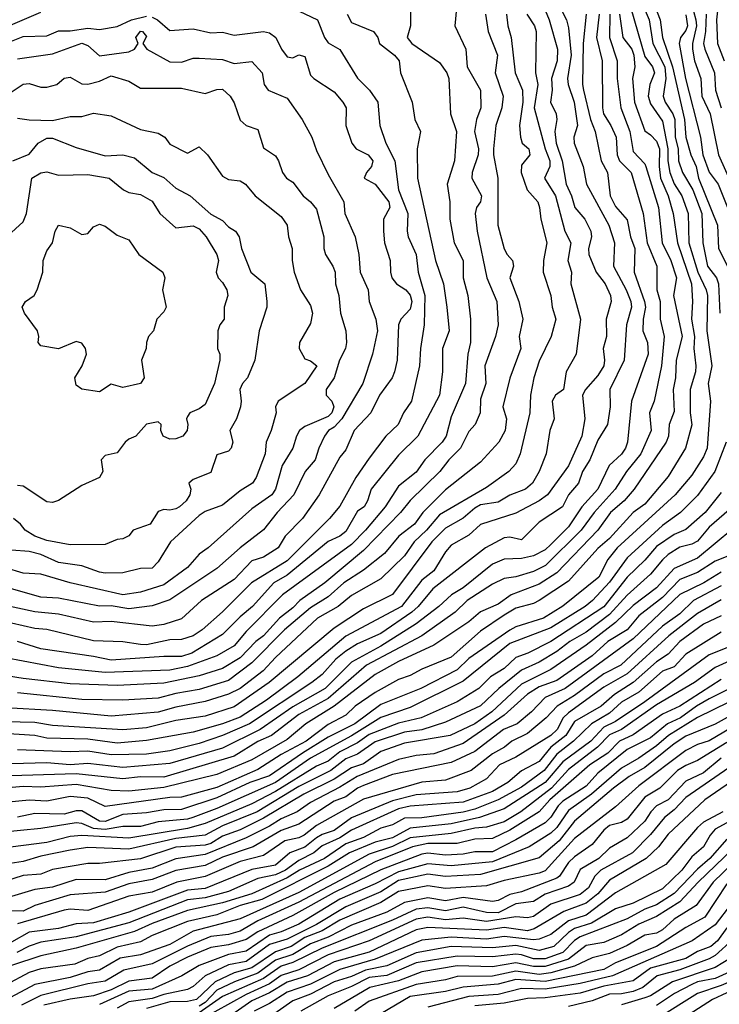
# Model space of a CAD drawing. Header units: metres. Extents: x -51132 to -49532, y -231222 to -229437.
# Tile 40 of 256: x -50860 to -50801, y -230954 to -230870. Entities that reach past the tile are written whole.
import ezdxf

# ---------------------------------------------------------------- set-up
doc = ezdxf.new("R2010")
doc.units = ezdxf.units.M
for name, color, linetype in [('CONTOUR_HALF', 8, 'Continuous'), ('CONTOUR_INDEX', 1, 'Continuous'), ('CONTOUR_INTER', 3, 'Continuous')]:
    doc.layers.add(name, color=color, linetype=linetype)

msp = doc.modelspace()

# ---------------------------------------------------------------- linework, layer by layer
at = {"layer": 'CONTOUR_HALF'}
for points, elevation in [([(-50803.535, -230866.759), (-50802.717, -230869.759), (-50802.678, -230870.259), (-50803.022, -230871.759), (-50803.016, -230872.259), (-50802.847, -230873.259), (-50802.302, -230874.759), (-50802.205, -230876.259), (-50801.499, -230877.759), (-50800.794, -230881.259), (-50799.23, -230884.759)], 50.5), ([(-50815.858, -230868.259), (-50815.245, -230869.759), (-50814.522, -230872.259), (-50814.561, -230873.259), (-50815.043, -230874.759), (-50814.971, -230875.759), (-50815.117, -230876.759), (-50814.639, -230877.759), (-50814.591, -230878.259), (-50814.749, -230879.259), (-50814.63, -230880.259), (-50814.114, -230881.759), (-50813.785, -230883.759), (-50813.332, -230884.759), (-50813.056, -230885.759), (-50812.198, -230886.759), (-50811.669, -230887.759), (-50811.634, -230888.259), (-50811.879, -230889.259), (-50811.854, -230889.759), (-50811.225, -230891.259), (-50810.47, -230892.259), (-50810.006, -230893.259), (-50809.951, -230893.759), (-50810.369, -230895.259), (-50810.35, -230896.759), (-50810.64, -230897.759), (-50810.514, -230898.759), (-50810.577, -230899.259), (-50811.08, -230900.08), (-50812.137, -230901.259), (-50812.386, -230901.759), (-50812.203, -230903.759), (-50812.445, -230905.259), (-50813.58, -230907.78), (-50815.37, -230910.259), (-50816.08, -230910.769), (-50818.08, -230911.823), (-50821.08, -230912.775), (-50822.08, -230913.68), (-50823.58, -230914.528), (-50824.08, -230915.099), (-50825.08, -230916.736), (-50826.08, -230917.528), (-50827.813, -230919.759), (-50832.58, -230922.298), (-50836.678, -230925.759), (-50839.345, -230927.759), (-50841.58, -230929.198), (-50843.08, -230929.783), (-50845.58, -230930.491), (-50849.58, -230931.186), (-50852.08, -230931.412), (-50854.58, -230931.077), (-50858.08, -230930.984), (-50859.08, -230930.779), (-50863.58, -230930.493)], 55.5), ([(-50806.534, -230867.759), (-50805.768, -230869.759), (-50805.567, -230871.259), (-50804.709, -230873.759), (-50803.684, -230878.259), (-50803.59, -230879.759), (-50803.153, -230881.259), (-50802.711, -230882.259), (-50802.491, -230883.259), (-50800.892, -230887.259), (-50800.788, -230889.259), (-50799.764, -230891.259)], 51.5), ([(-50800.797, -230868.259), (-50800.962, -230869.759), (-50800.87, -230871.759), (-50800.314, -230873.259)], 49.5), ([(-50810.073, -230869.259), (-50810.09, -230871.259), (-50809.43, -230873.259), (-50809.439, -230874.759), (-50809.127, -230877.259), (-50808.366, -230879.259), (-50808.08, -230880.978), (-50807.08, -230882.019), (-50806.985, -230882.259), (-50805.912, -230885.759), (-50805.593, -230888.759), (-50804.857, -230890.259), (-50804.374, -230891.759), (-50804.646, -230893.259), (-50803.906, -230896.759), (-50804.407, -230898.759), (-50804.466, -230900.259), (-50804.672, -230901.259), (-50804.58, -230903.136), (-50805.007, -230904.259), (-50805.07, -230905.259), (-50805.259, -230905.759), (-50807.987, -230909.759), (-50808.835, -230910.759), (-50809.998, -230911.759), (-50811.073, -230913.259), (-50814.58, -230916.9), (-50816.08, -230917.863), (-50818.477, -230918.759), (-50819.58, -230919.579), (-50821.08, -230920.226), (-50822.08, -230921.078), (-50825.08, -230923.064), (-50828.08, -230924.465), (-50830.08, -230925.562), (-50833.58, -230928.27), (-50835.977, -230929.759), (-50837.58, -230931.097), (-50840.58, -230932.836), (-50843.58, -230934.103), (-50848.08, -230935.212), (-50851.08, -230935.524), (-50852.58, -230935.455), (-50855.58, -230934.939), (-50858.58, -230935.183), (-50860.08, -230935.104), (-50863.58, -230935.427)], 53.5), ([(-50823.133, -230868.759), (-50823.281, -230870.259), (-50822.336, -230872.259), (-50822.225, -230873.759), (-50821.087, -230875.759), (-50821.069, -230877.259), (-50821.444, -230878.259), (-50821.607, -230879.259), (-50821.274, -230880.759), (-50821.285, -230881.259), (-50821.788, -230882.759), (-50821.828, -230883.259), (-50821.006, -230884.759), (-50821.085, -230885.259), (-50821.424, -230885.759), (-50821.548, -230886.259), (-50821.372, -230887.759), (-50820.552, -230891.759), (-50819.71, -230893.759), (-50819.588, -230895.759), (-50819.802, -230896.759), (-50820.717, -230899.259), (-50820.632, -230900.759), (-50821.08, -230902.102), (-50821.118, -230903.259), (-50821.545, -230904.259), (-50822.08, -230904.836), (-50822.792, -230906.259), (-50823.781, -230907.259), (-50824.551, -230908.259), (-50827.08, -230910.725), (-50827.914, -230911.759), (-50831.08, -230914.989), (-50834.368, -230917.759), (-50836.49, -230919.259), (-50837.08, -230919.88), (-50838.229, -230920.759), (-50839.58, -230922.254), (-50840.252, -230922.759), (-50841.58, -230924.131), (-50843.08, -230925.05), (-50845.08, -230925.673), (-50848.08, -230926.294), (-50852.08, -230926.499), (-50856.08, -230926.351), (-50860.08, -230925.904), (-50862.08, -230925.595)], 57.5), ([(-50812.093, -230869.259), (-50812.335, -230871.759), (-50812.401, -230875.259), (-50812.311, -230875.759), (-50811.718, -230878.259), (-50811.322, -230879.259), (-50810.804, -230881.759), (-50810.273, -230882.759), (-50810.024, -230884.759), (-50809.58, -230885.671), (-50808.58, -230886.803), (-50808.308, -230888.259), (-50807.933, -230889.259), (-50807.974, -230891.259), (-50807.104, -230893.759), (-50807.024, -230894.259), (-50807.226, -230895.259), (-50807.253, -230896.259), (-50806.855, -230897.259), (-50806.799, -230898.259), (-50808.212, -230902.259), (-50808.556, -230905.759), (-50808.737, -230906.259), (-50809.08, -230906.792), (-50810.113, -230907.759), (-50811.086, -230909.759), (-50812.458, -230911.259), (-50813.58, -230912.971), (-50815.08, -230914.493), (-50815.58, -230914.926), (-50816.58, -230915.435), (-50817.58, -230915.664), (-50819.08, -230915.727), (-50820.08, -230916.153), (-50822.58, -230918.177), (-50823.565, -230918.759), (-50824.654, -230919.759), (-50826.58, -230921.237), (-50829.58, -230923.139), (-50832.08, -230924.52), (-50834.34, -230926.759), (-50837.08, -230928.311), (-50839.88, -230930.259), (-50843.08, -230931.832), (-50847.58, -230933.159), (-50851.58, -230933.486), (-50854.58, -230933.144), (-50856.08, -230933.256), (-50858.08, -230933.082), (-50862.08, -230933.203)], 54.5), ([(-50818.88, -230869.259), (-50818.762, -230870.259), (-50818.464, -230871.259), (-50818.138, -230874.259), (-50817.496, -230875.759), (-50817.476, -230876.759), (-50817.773, -230878.759), (-50817.683, -230879.759), (-50817.531, -230880.259), (-50816.975, -230880.759), (-50816.872, -230881.259), (-50817.58, -230882.156), (-50817.626, -230882.759), (-50817.108, -230884.259), (-50816.193, -230885.259), (-50816.058, -230885.759), (-50815.943, -230886.759), (-50815.434, -230888.759), (-50815.722, -230890.259), (-50815.755, -230891.259), (-50815.095, -230893.259), (-50814.987, -230894.259), (-50814.661, -230895.259), (-50815.055, -230896.759), (-50816.08, -230898.863), (-50816.537, -230900.259), (-50816.822, -230901.759), (-50816.889, -230903.259), (-50817.701, -230906.759), (-50818.08, -230907.593), (-50818.669, -230908.259), (-50820.58, -230909.619), (-50824.58, -230911.951), (-50825.68, -230913.259), (-50826.738, -230914.259), (-50827.58, -230915.458), (-50829.58, -230917.406), (-50832.08, -230918.825), (-50833.216, -230919.759), (-50835.001, -230920.759), (-50838.58, -230924.113), (-50839.635, -230925.259), (-50841.58, -230926.755), (-50842.58, -230927.246), (-50844.58, -230927.872), (-50847.08, -230928.347), (-50848.58, -230928.779), (-50852.58, -230929.123), (-50857.58, -230928.624), (-50861.58, -230928.418)], 56.5), ([(-50808.275, -230868.759), (-50807.08, -230872.864), (-50806.434, -230873.759), (-50806.239, -230874.259), (-50806.643, -230875.259), (-50806.802, -230876.259), (-50806.58, -230876.925), (-50805.58, -230878.381), (-50805.107, -230880.759), (-50805.12, -230881.759), (-50804.938, -230882.759), (-50804.58, -230883.721), (-50803.933, -230884.759), (-50803.376, -230886.259), (-50803.329, -230888.759), (-50802.572, -230891.259), (-50801.848, -230892.759), (-50801.744, -230893.259), (-50801.779, -230896.259), (-50801.372, -230899.259), (-50801.688, -230900.759), (-50801.49, -230902.259), (-50801.753, -230906.259), (-50802.08, -230907.014), (-50803.08, -230908.558), (-50804.502, -230910.259), (-50809.424, -230914.759), (-50810.239, -230915.759), (-50810.999, -230917.259), (-50814.08, -230919.742), (-50815.705, -230920.759), (-50818.08, -230921.508), (-50818.58, -230921.777), (-50822.08, -230924.205), (-50823.08, -230925.162), (-50826.178, -230926.759), (-50829.58, -230928.133), (-50831.792, -230929.759), (-50834.08, -230930.917), (-50836.272, -230932.259), (-50839.08, -230934.209), (-50840.757, -230934.759), (-50843.58, -230936.09), (-50846.58, -230937.074), (-50848.08, -230937.097), (-50849.58, -230937.37), (-50851.58, -230937.509), (-50853.08, -230938.091), (-50853.58, -230938.081), (-50855.08, -230937.189), (-50855.58, -230937.189), (-50856.58, -230937.463), (-50859.08, -230937.415), (-50860.58, -230937.723)], 52.5), ([(-50832.459, -230869.259), (-50832.08, -230869.978), (-50830.209, -230870.759), (-50829.845, -230871.259), (-50829.688, -230871.759), (-50828.42, -230872.759), (-50828.032, -230873.259), (-50827.903, -230874.259), (-50826.902, -230876.759), (-50826.691, -230878.259), (-50826.212, -230879.259), (-50826.479, -230880.759), (-50826.458, -230883.259), (-50824.922, -230890.259), (-50824.253, -230892.259), (-50823.971, -230894.259), (-50823.756, -230896.259), (-50824.334, -230897.759), (-50824.33, -230899.759), (-50824.581, -230901.759), (-50826.419, -230905.259), (-50828.08, -230906.869), (-50830.421, -230909.759), (-50830.716, -230910.759), (-50831.018, -230911.259), (-50831.58, -230911.646), (-50832.58, -230913.382), (-50833.08, -230913.763), (-50834.08, -230914.214), (-50837.58, -230917.083), (-50838.713, -230917.759), (-50840.53, -230919.759), (-50841.58, -230920.635), (-50843.08, -230922.152), (-50845.697, -230923.759), (-50846.58, -230924.033), (-50848.08, -230924.019), (-50852.58, -230924.355), (-50854.08, -230924.026), (-50858.58, -230923.363), (-50860.58, -230922.738)], 58.5), ([(-50849.08, -230869.517), (-50848.632, -230869.759), (-50847.58, -230870.661), (-50845.58, -230870.525), (-50844.08, -230870.848), (-50843.08, -230870.808), (-50842.08, -230871.051), (-50839.58, -230870.755), (-50839.08, -230870.862), (-50838.528, -230871.259), (-50838.053, -230872.259), (-50837.58, -230872.898), (-50837.08, -230872.985), (-50836.58, -230872.749), (-50836.08, -230872.876), (-50835.58, -230874.464), (-50835.307, -230874.759), (-50833.58, -230875.877), (-50832.838, -230876.759), (-50832.549, -230877.259), (-50832.562, -230878.759), (-50832.058, -230880.259), (-50831.685, -230880.759), (-50830.678, -230881.259), (-50830.262, -230881.759), (-50830.397, -230882.259), (-50830.819, -230882.759), (-50831.017, -230883.259), (-50830.08, -230883.774), (-50828.895, -230885.259), (-50828.808, -230885.759), (-50829.366, -230886.759), (-50829.367, -230887.759), (-50829.261, -230888.759), (-50828.781, -230890.259), (-50828.773, -230891.259), (-50828.647, -230891.759), (-50828.264, -230892.259), (-50827.446, -230892.759), (-50827.08, -230893.217), (-50826.946, -230893.759), (-50827.08, -230894.406), (-50827.882, -230895.259), (-50828.085, -230895.759), (-50828.204, -230898.759), (-50828.41, -230899.759), (-50828.614, -230900.259), (-50829.704, -230901.759), (-50830.443, -230903.259), (-50831.871, -230904.759), (-50832.58, -230906.403), (-50833.08, -230907.035), (-50834.857, -230910.259), (-50836.265, -230912.259), (-50837.739, -230913.759), (-50838.328, -230914.759), (-50839.58, -230915.562), (-50840.58, -230915.884), (-50842.08, -230917.452), (-50844.879, -230919.259), (-50846.58, -230920.82), (-50848.08, -230921.299), (-50849.08, -230921.455), (-50852.58, -230921.042), (-50854.08, -230921.093), (-50857.08, -230920.432), (-50859.08, -230920.235), (-50861.58, -230919.682)], 59.5), ([(-50861.08, -230871.569), (-50860.08, -230871.173), (-50858.08, -230871.102), (-50857.08, -230870.692), (-50856.08, -230870.689), (-50854.58, -230870.474), (-50853.58, -230870.572), (-50852.08, -230870.327), (-50850.852, -230869.759), (-50849.58, -230869.443)], 59.5), ([(-50862.08, -230876.556), (-50860.08, -230875.243), (-50859.58, -230875.181), (-50858.58, -230875.483), (-50858.08, -230875.488), (-50857.222, -230875.259), (-50856.58, -230874.723), (-50856.08, -230874.643), (-50855.08, -230875.21), (-50854.58, -230875.231), (-50853.58, -230874.978), (-50852.58, -230874.527), (-50851.08, -230874.99), (-50850.08, -230875.577), (-50846.58, -230875.567), (-50844.58, -230876.045), (-50843.58, -230875.702), (-50843.08, -230875.667), (-50842.449, -230876.259), (-50842.08, -230876.84), (-50841.58, -230878.301), (-50841.08, -230878.765), (-50840.08, -230879.111), (-50839.58, -230880.658), (-50838.58, -230881.36), (-50838.322, -230881.759), (-50837.98, -230882.759), (-50837.623, -230883.259), (-50837.08, -230883.587), (-50836.21, -230884.759), (-50835.58, -230885.261), (-50835.08, -230885.894), (-50834.457, -230888.259), (-50834.46, -230889.259), (-50834.311, -230889.759), (-50833.669, -230890.759), (-50833.494, -230891.259), (-50833.44, -230892.259), (-50833.175, -230893.259), (-50833.015, -230894.759), (-50832.57, -230896.259), (-50832.528, -230897.259), (-50832.591, -230897.759), (-50833.116, -230898.759), (-50833.581, -230900.259), (-50834.253, -230901.259), (-50834.238, -230901.759), (-50833.753, -230902.259), (-50833.608, -230902.759), (-50833.757, -230903.259), (-50834.08, -230903.565), (-50836.08, -230904.424), (-50836.514, -230904.759), (-50836.79, -230905.259), (-50837.083, -230906.259), (-50838.015, -230907.759), (-50838.571, -230909.759), (-50838.894, -230910.259), (-50840.58, -230911.453), (-50844.307, -230914.759), (-50845.08, -230915.318), (-50846.08, -230916.446), (-50848.08, -230917.929), (-50850.08, -230918.549), (-50851.58, -230918.762), (-50856.08, -230917.759), (-50858.58, -230917.017), (-50860.08, -230916.915), (-50861.58, -230916.461)], 60.5), ([(-50860.974, -230881.759), (-50859.58, -230881.192), (-50858.819, -230880.259), (-50858.08, -230879.845), (-50857.58, -230879.835), (-50855.58, -230880.639), (-50853.08, -230881.344), (-50851.58, -230881.259), (-50850.58, -230881.526), (-50849.08, -230882.759), (-50848.08, -230883.202), (-50847.08, -230884.096), (-50845.843, -230884.759), (-50844.08, -230886.32), (-50843.08, -230886.868), (-50842.58, -230887.401), (-50841.986, -230887.759), (-50841.659, -230888.259), (-50841.469, -230889.259), (-50840.681, -230891.259), (-50839.479, -230892.259), (-50839.298, -230893.759), (-50839.314, -230894.259), (-50839.954, -230896.259), (-50840.344, -230898.759), (-50840.947, -230900.259), (-50841.377, -230900.759), (-50841.611, -230901.259), (-50841.483, -230902.259), (-50841.552, -230902.759), (-50841.892, -230903.759), (-50842.46, -230904.759), (-50842.199, -230905.759), (-50842.357, -230906.259), (-50842.58, -230906.512), (-50843.58, -230906.841), (-50844.08, -230908.356), (-50845.58, -230908.943), (-50845.967, -230909.259), (-50845.781, -230909.759), (-50845.862, -230910.259), (-50846.181, -230910.759), (-50846.75, -230911.259), (-50847.08, -230911.451), (-50847.58, -230911.556), (-50848.08, -230911.498), (-50848.58, -230911.665), (-50849.253, -230912.759), (-50850.72, -230913.259), (-50851.08, -230913.735), (-50851.58, -230913.997), (-50852.08, -230914.045), (-50853.08, -230914.47), (-50856.08, -230914.506), (-50858.08, -230914.129), (-50859.077, -230913.759), (-50859.919, -230913.259), (-50860.302, -230912.759), (-50860.912, -230912.259)], 61.5), ([(-50857.086, -230887.259), (-50856.08, -230887.49), (-50855.08, -230888.046), (-50854.58, -230887.968), (-50854.08, -230887.408), (-50853.58, -230887.178), (-50853.08, -230887.344), (-50852.08, -230888.121), (-50851.08, -230888.512), (-50850.214, -230889.759), (-50848.171, -230891.259), (-50848.018, -230891.759), (-50848.214, -230892.759), (-50847.887, -230894.259), (-50848.08, -230894.656), (-50848.696, -230895.259), (-50848.976, -230896.259), (-50849.385, -230896.759), (-50849.561, -230897.259), (-50849.596, -230897.759), (-50850.003, -230898.759), (-50849.781, -230900.259), (-50850.093, -230900.759), (-50851.58, -230901.086), (-50852.58, -230900.803), (-50853.58, -230901.48), (-50855.08, -230901.232), (-50855.58, -230900.895), (-50855.675, -230900.259), (-50855.045, -230899.259), (-50854.685, -230898.259), (-50854.769, -230897.759), (-50855.08, -230897.304), (-50855.58, -230897.17), (-50857.08, -230897.802), (-50858.58, -230897.534), (-50858.797, -230897.259), (-50858.74, -230896.759), (-50858.851, -230896.259), (-50859.958, -230894.759), (-50860.183, -230894.259), (-50859.881, -230893.759), (-50859.16, -230893.259), (-50858.878, -230892.759), (-50858.416, -230891.259), (-50858.389, -230890.259), (-50858.08, -230889.449), (-50857.596, -230888.759), (-50857.349, -230887.759), (-50857.086, -230887.259)], 62.5), ([(-50800.58, -230910.037), (-50801.927, -230911.759), (-50803.58, -230913.213), (-50804.58, -230913.642), (-50806.08, -230914.641), (-50807.08, -230915.812), (-50808.59, -230917.259), (-50810.58, -230919.789), (-50815.08, -230922.764), (-50817.054, -230923.759), (-50818.08, -230924.121), (-50819.08, -230925.047), (-50820.237, -230925.759), (-50821.222, -230926.759), (-50823.08, -230927.9), (-50826.153, -230929.259), (-50828.08, -230929.704), (-50830.58, -230930.674), (-50831.58, -230931.388), (-50833.08, -230932.151), (-50834.08, -230932.945), (-50835.08, -230933.388), (-50838.58, -230935.526), (-50840.58, -230936.586), (-50844.58, -230938.268), (-50846.08, -230938.682), (-50851.08, -230939.507), (-50855.08, -230939.292), (-50856.08, -230939.376), (-50858.08, -230939.894), (-50862.08, -230940.386)], 51.5), ([(-50799.58, -230913.132), (-50802.58, -230915.647), (-50804.58, -230916.539), (-50806.08, -230918.168), (-50808.08, -230919.668), (-50809.58, -230921.136), (-50812.08, -230923.074), (-50815.08, -230925.126), (-50817.58, -230926.386), (-50820.121, -230928.759), (-50821.579, -230929.759), (-50823.679, -230930.759), (-50827.58, -230931.428), (-50829.58, -230932.141), (-50831.08, -230933.189), (-50832.08, -230933.51), (-50833.58, -230934.488), (-50836.154, -230935.759), (-50839.58, -230937.819), (-50841.58, -230938.807), (-50843.08, -230939.353), (-50844.08, -230939.967), (-50844.58, -230940.113), (-50847.08, -230940.293), (-50850.08, -230941.286), (-50853.58, -230941.67), (-50854.58, -230941.664), (-50857.58, -230942.196), (-50858.58, -230942.578), (-50860.08, -230942.703), (-50861.58, -230943.182)], 50.5), ([(-50800.58, -230916.849), (-50802.037, -230917.759), (-50804.08, -230918.733), (-50808.08, -230922.536), (-50813.863, -230926.759), (-50815.58, -230927.527), (-50816.73, -230928.759), (-50817.971, -230929.759), (-50819.139, -230930.259), (-50821.58, -230932.138), (-50823.58, -230933.071), (-50828.58, -230934.098), (-50831.08, -230935.019), (-50831.58, -230935.246), (-50832.58, -230935.992), (-50833.58, -230936.349), (-50836.58, -230938.337), (-50838.08, -230938.851), (-50840.482, -230940.259), (-50843.08, -230941.135), (-50844.58, -230941.841), (-50847.08, -230942.274), (-50849.08, -230943.034), (-50851.08, -230943.424), (-50853.08, -230944.113), (-50856.08, -230944.343), (-50859.08, -230945.248), (-50860.08, -230945.746), (-50862.58, -230945.709)], 49.5), ([(-50800.58, -230919.197), (-50802.58, -230920.352), (-50805.027, -230922.259), (-50808.58, -230925.512), (-50810.58, -230926.641), (-50813.58, -230928.843), (-50814.05, -230929.259), (-50814.566, -230930.259), (-50815.088, -230930.759), (-50818.08, -230932.617), (-50819.469, -230933.259), (-50820.58, -230934.459), (-50822.004, -230935.259), (-50823.08, -230935.56), (-50826.58, -230935.818), (-50828.58, -230936.325), (-50832.08, -230937.789), (-50833.58, -230938.857), (-50834.58, -230939.191), (-50835.08, -230939.49), (-50836.08, -230940.273), (-50837.343, -230940.759), (-50838.58, -230941.809), (-50840.58, -230942.185), (-50844.58, -230943.807), (-50846.08, -230943.958), (-50851.08, -230945.832), (-50854.08, -230946.748), (-50855.58, -230946.81), (-50857.08, -230947.205), (-50859.58, -230947.535), (-50861.08, -230948.395)], 48.5), ([(-50800.58, -230921.953), (-50803.58, -230923.831), (-50804.58, -230924.897), (-50805.58, -230925.269), (-50807.58, -230927.071), (-50809.08, -230927.934), (-50810.08, -230928.86), (-50811.613, -230929.759), (-50813.153, -230931.259), (-50814.58, -230932.368), (-50815.648, -230933.759), (-50817.58, -230935.171), (-50819.58, -230936.263), (-50821.58, -230937.043), (-50822.58, -230937.303), (-50826.08, -230937.771), (-50827.58, -230937.814), (-50828.58, -230938.371), (-50829.58, -230938.676), (-50831.08, -230939.469), (-50832.58, -230940.013), (-50834.392, -230941.259), (-50836.525, -230942.259), (-50837.58, -230942.907), (-50840.58, -230944.273), (-50843.08, -230945.039), (-50846.08, -230945.691), (-50849.08, -230946.792), (-50850.58, -230947.48), (-50855.58, -230948.903), (-50858.58, -230949.561), (-50861.08, -230950.386)], 47.5), ([(-50798.58, -230923.817), (-50801.08, -230924.957), (-50802.83, -230926.259), (-50806.08, -230928.161), (-50809.08, -230930.259), (-50810.08, -230930.707), (-50811.117, -230931.759), (-50813.58, -230933.664), (-50815.039, -230935.259), (-50817.663, -230937.259), (-50819.08, -230938.128), (-50820.58, -230938.577), (-50821.58, -230938.669), (-50823.58, -230939.106), (-50827.08, -230939.494), (-50828.58, -230940.232), (-50830.58, -230940.872), (-50836.58, -230944.147), (-50841.58, -230946.382), (-50845.58, -230947.456), (-50847.58, -230948.589), (-50850.08, -230949.466), (-50851.82, -230949.759), (-50853.58, -230950.759), (-50854.58, -230950.912), (-50856.08, -230951.406), (-50859.08, -230951.988), (-50861.58, -230953.325)], 46.5), ([(-50798.08, -230925.886), (-50801.58, -230927.647), (-50802.667, -230928.259), (-50804.046, -230929.259), (-50805.157, -230929.759), (-50806.58, -230930.955), (-50808.58, -230931.955), (-50811.08, -230933.978), (-50812.08, -230935.098), (-50814.08, -230936.374), (-50814.466, -230936.759), (-50815.08, -230937.734), (-50815.58, -230938.199), (-50818.08, -230939.671), (-50820.08, -230940.687), (-50821.58, -230940.678), (-50822.58, -230940.879), (-50824.08, -230940.963), (-50825.58, -230940.786), (-50826.08, -230940.869), (-50829.58, -230942.23), (-50833.58, -230944.151), (-50837.08, -230946.121), (-50840.08, -230947.51), (-50841.08, -230948.154), (-50842.58, -230948.618), (-50844.08, -230948.847), (-50846.08, -230949.654), (-50847.58, -230950.425), (-50849.08, -230951.439), (-50851.08, -230951.721), (-50852.58, -230952.441), (-50854.08, -230952.965), (-50856.08, -230953.256), (-50858.328, -230953.759)], 45.5), ([(-50798.331, -230928.259), (-50801.08, -230929.8), (-50803.58, -230930.824), (-50804.58, -230931.474), (-50807.08, -230933.487), (-50808.399, -230934.259), (-50809.739, -230935.259), (-50813.08, -230938.064), (-50814.383, -230939.759), (-50816.08, -230941.203), (-50821.08, -230942.607), (-50824.08, -230942.788), (-50825.58, -230942.583), (-50828.08, -230943.137), (-50829.58, -230944.103), (-50832.58, -230945.374), (-50835.08, -230946.884), (-50837.58, -230948.135), (-50839.08, -230948.588), (-50841.08, -230950.04), (-50842.58, -230950.323), (-50844.566, -230951.259), (-50845.58, -230952.174), (-50846.08, -230952.42), (-50848.08, -230952.837), (-50849.08, -230953.196), (-50851.08, -230953.465), (-50852.08, -230954.01)], 44.5), ([(-50800.08, -230931.357), (-50802.58, -230932.895), (-50803.58, -230933.311), (-50804.284, -230933.759), (-50805.8, -230935.259), (-50807.08, -230936.036), (-50808.58, -230937.892), (-50809.08, -230938.182), (-50810.08, -230938.436), (-50810.58, -230938.827), (-50811.58, -230940.044), (-50813.08, -230941.099), (-50813.58, -230941.596), (-50814.352, -230942.759), (-50814.58, -230942.924), (-50817.58, -230944.102), (-50818.58, -230944.309), (-50819.58, -230944.83), (-50820.08, -230944.906), (-50822.58, -230944.569), (-50824.08, -230944.856), (-50825.58, -230944.596), (-50827.58, -230945.015), (-50829.08, -230945.819), (-50832.08, -230946.925), (-50834.08, -230947.966), (-50835.58, -230948.517), (-50837.08, -230949.427), (-50838.58, -230949.927), (-50840.08, -230951.021), (-50842.068, -230951.759), (-50843.58, -230952.48), (-50844.58, -230953.527), (-50845.08, -230953.852)], 43.5), ([(-50799.08, -230932.963), (-50803.58, -230936.05), (-50804.58, -230937.113), (-50805.402, -230937.759), (-50806.58, -230939.219), (-50808.126, -230940.759), (-50810.823, -230942.259), (-50811.335, -230942.759), (-50811.87, -230943.759), (-50812.58, -230944.333), (-50815.08, -230945.13), (-50816.58, -230946.205), (-50817.08, -230946.311), (-50818.08, -230946.224), (-50820.58, -230946.63), (-50822.58, -230946.335), (-50824.08, -230946.466), (-50825.58, -230946.249), (-50826.58, -230946.417), (-50830.58, -230948.258), (-50834.08, -230949.472), (-50836.58, -230950.729), (-50838.08, -230951.225), (-50839.08, -230951.945), (-50841.08, -230952.834), (-50845.08, -230955.049)], 42.5), ([(-50800.43, -230937.259), (-50802.08, -230938.159), (-50802.58, -230938.599), (-50805.278, -230941.759), (-50809.58, -230944.17), (-50812.08, -230946.079), (-50813.58, -230946.573), (-50815.08, -230947.718), (-50816.08, -230948.127), (-50816.58, -230948.175), (-50819.08, -230947.896), (-50820.58, -230948.116), (-50823.58, -230947.961), (-50826.08, -230948.222), (-50830.08, -230949.838), (-50833.08, -230950.71), (-50835.58, -230951.955), (-50837.58, -230952.638), (-50839.08, -230953.615), (-50840.38, -230954.259)], 41.5), ([(-50767.08, -230936.817), (-50768.08, -230937.437), (-50770.08, -230938.235), (-50772.08, -230938.608), (-50774.08, -230939.302), (-50775.58, -230939.671), (-50777.08, -230939.816), (-50779.58, -230940.36), (-50781.58, -230940.512), (-50783.08, -230940.956), (-50785.58, -230942.217), (-50789.08, -230944.256), (-50790.58, -230945.654), (-50792.58, -230946.86), (-50793.445, -230948.259), (-50795.632, -230950.759), (-50797.08, -230951.403), (-50798.469, -230952.259), (-50800.08, -230952.715), (-50801.319, -230953.259), (-50804.08, -230955.07)], 35.5), ([(-50800.08, -230939.6), (-50801.525, -230941.259), (-50802.58, -230942.172), (-50804.58, -230944.248), (-50806.08, -230945.211), (-50807.08, -230945.583), (-50808.58, -230946.385), (-50812.58, -230947.941), (-50813.08, -230948.233), (-50814.07, -230949.259), (-50815.58, -230949.796), (-50816.58, -230949.798), (-50817.58, -230949.456), (-50818.08, -230949.413), (-50820.08, -230949.641), (-50823.08, -230949.567), (-50826.58, -230950.149), (-50829.08, -230951.218), (-50830.58, -230951.407), (-50832.08, -230952.17), (-50834.08, -230952.972), (-50836.416, -230954.259)], 40.5), ([(-50799.58, -230941.648), (-50801.262, -230943.259), (-50802.697, -230945.259), (-50804.58, -230946.415), (-50805.58, -230947.339), (-50806.08, -230947.604), (-50807.08, -230947.785), (-50808.58, -230948.68), (-50810.08, -230949.339), (-50811.58, -230949.713), (-50813.08, -230950.421), (-50815.08, -230951.006), (-50816.08, -230951.144), (-50818.08, -230950.856), (-50820.08, -230951.277), (-50823.08, -230951.318), (-50824.08, -230951.597), (-50826.58, -230951.98), (-50830.58, -230953.408), (-50831.817, -230954.259)], 39.5), ([(-50798.303, -230943.259), (-50801.08, -230946.897), (-50803.049, -230948.259), (-50809.844, -230951.259), (-50812.58, -230951.901), (-50815.58, -230952.396), (-50817.58, -230952.325), (-50819.58, -230952.838), (-50822.08, -230953.015), (-50825.58, -230953.917)], 38.5), ([(-50799.58, -230948.157), (-50801.08, -230949.529), (-50801.58, -230949.804), (-50804.08, -230950.749), (-50806.032, -230951.259), (-50807.239, -230952.259), (-50808.08, -230952.597), (-50809.08, -230952.793), (-50810.08, -230952.809), (-50811.58, -230953.388), (-50813.58, -230953.866)], 37.5), ([(-50798.58, -230950.337), (-50801.08, -230951.486), (-50802.58, -230951.771), (-50803.08, -230951.979), (-50804.56, -230952.759), (-50806.08, -230953.785)], 36.5)]:
    msp.add_lwpolyline(points, dxfattribs=dict(at, elevation=elevation))
at = {"layer": 'CONTOUR_INDEX'}
for points, elevation in [([(-50814.258, -230868.759), (-50813.752, -230869.759), (-50813.58, -230870.432), (-50813.347, -230872.759), (-50813.664, -230874.759), (-50813.627, -230875.259), (-50813.095, -230876.759), (-50812.82, -230878.759), (-50813.12, -230879.759), (-50813.094, -230880.259), (-50812.343, -230882.259), (-50812.065, -230883.759), (-50810.155, -230887.259), (-50809.664, -230888.759), (-50809.744, -230890.759), (-50808.656, -230892.759), (-50808.257, -230893.759), (-50808.219, -230894.259), (-50808.641, -230895.759), (-50808.842, -230898.759), (-50810.054, -230901.259), (-50810.041, -230902.759), (-50810.264, -230904.259), (-50811.08, -230905.58), (-50811.755, -230907.259), (-50812.397, -230908.259), (-50812.741, -230909.259), (-50813.58, -230910.258), (-50814.085, -230911.259), (-50816.08, -230912.573), (-50817.58, -230914.088), (-50818.58, -230913.858), (-50819.08, -230913.915), (-50820.66, -230914.759), (-50825.152, -230918.259), (-50826.391, -230919.759), (-50826.95, -230920.259), (-50829.58, -230922.072), (-50831.58, -230922.957), (-50832.58, -230923.565), (-50833.438, -230924.259), (-50834.58, -230925.552), (-50835.477, -230926.259), (-50840.8, -230929.759), (-50843.08, -230930.768), (-50845.08, -230931.453), (-50847.58, -230932.059), (-50849.58, -230932.353), (-50852.58, -230932.404), (-50854.58, -230932.094), (-50856.08, -230932.162), (-50860.58, -230931.981)], 55), ([(-50801.859, -230869.259), (-50801.903, -230870.759), (-50802.07, -230871.759), (-50801.972, -230872.259), (-50801.136, -230874.259), (-50801.063, -230875.759), (-50800.563, -230877.259)], 50), ([(-50860.58, -230873.087), (-50857.58, -230872.641), (-50855.08, -230871.745), (-50854.58, -230871.943), (-50853.58, -230872.83), (-50851.08, -230872.483), (-50850.593, -230872.259), (-50850.274, -230871.759), (-50850.487, -230871.259), (-50850.08, -230870.727), (-50849.897, -230870.759), (-50849.58, -230871.178), (-50849.895, -230871.759), (-50849.533, -230872.259), (-50847.58, -230873.324), (-50846.58, -230873.362), (-50845.58, -230873.016), (-50845.08, -230873.013), (-50843.08, -230873.127), (-50842.08, -230873.478), (-50840.58, -230873.318), (-50839.712, -230874.259), (-50839.526, -230875.259), (-50839.208, -230875.759), (-50837.58, -230876.418), (-50836.285, -230878.259), (-50835.484, -230879.759), (-50835.08, -230880.88), (-50834.08, -230882.945), (-50832.756, -230885.259), (-50832.655, -230886.259), (-50831.77, -230888.259), (-50831.463, -230889.759), (-50831.337, -230891.259), (-50830.658, -230892.759), (-50830.576, -230893.759), (-50830.008, -230895.259), (-50829.859, -230896.259), (-50830.309, -230898.259), (-50831.132, -230900.759), (-50832.922, -230903.759), (-50833.58, -230904.468), (-50834.053, -230904.759), (-50834.382, -230905.259), (-50834.867, -230906.259), (-50835.174, -230907.259), (-50836.032, -230908.259), (-50837.02, -230910.259), (-50838.42, -230911.759), (-50839.58, -230913.243), (-50841.591, -230914.759), (-50843.58, -230916.517), (-50847.58, -230919.2), (-50849.08, -230919.699), (-50851.08, -230919.977), (-50852.58, -230919.709), (-50853.58, -230919.727), (-50857.08, -230919.046), (-50858.58, -230918.98), (-50861.08, -230918.267)], 60), ([(-50799.58, -230915.314), (-50801.08, -230915.916), (-50802.58, -230916.877), (-50804.08, -230917.476), (-50805.58, -230918.986), (-50807.58, -230920.573), (-50808.597, -230921.759), (-50810.235, -230922.759), (-50811.58, -230923.964), (-50814.58, -230926.068), (-50816.08, -230926.62), (-50817.08, -230927.239), (-50819.08, -230929.031), (-50822.58, -230931.44), (-50825.08, -230932.326), (-50826.58, -230932.461), (-50828.08, -230932.799), (-50831.602, -230934.259), (-50833.08, -230935.173), (-50835.58, -230936.468), (-50836.717, -230937.259), (-50838.08, -230937.875), (-50839.08, -230938.506), (-50841.08, -230939.479), (-50844.58, -230940.922), (-50847.08, -230941.285), (-50849.08, -230942.083), (-50851.08, -230942.449), (-50853.08, -230943.061), (-50855.58, -230943.04), (-50857.58, -230943.702), (-50859.08, -230943.882), (-50861.08, -230944.484)], 50), ([(-50798.58, -230927.259), (-50802.58, -230929.227), (-50805.054, -230930.759), (-50806.08, -230931.66), (-50807.58, -230932.709), (-50809.08, -230933.544), (-50811.613, -230935.759), (-50813.58, -230937.147), (-50814.58, -230938.594), (-50815.08, -230939.095), (-50816.942, -230940.259), (-50820.08, -230941.542), (-50823.58, -230941.885), (-50825.58, -230941.709), (-50828.08, -230942.387), (-50830.08, -230943.42), (-50833.08, -230944.714), (-50836.58, -230946.849), (-50838.08, -230947.51), (-50839.08, -230947.794), (-50841.08, -230949.138), (-50842.58, -230949.441), (-50845.08, -230950.361), (-50846.564, -230951.259), (-50849.08, -230952.399), (-50851.08, -230952.559), (-50853.58, -230953.694)], 45), ([(-50799.58, -230940.435), (-50802.534, -230943.259), (-50804.08, -230944.954), (-50806.08, -230946.208), (-50807.58, -230946.855), (-50809.08, -230947.758), (-50810.58, -230948.402), (-50812.08, -230948.681), (-50813.58, -230949.837), (-50815.58, -230950.462), (-50816.58, -230950.469), (-50818.08, -230950.148), (-50820.08, -230950.495), (-50823.08, -230950.401), (-50826.08, -230950.904), (-50828.08, -230951.686), (-50830.534, -230952.259), (-50833.58, -230954.028)], 40)]:
    msp.add_lwpolyline(points, dxfattribs=dict(at, elevation=elevation))
at = {"layer": 'CONTOUR_INTER'}
for points, elevation in [([(-50807.764, -230867.259), (-50806.715, -230869.759), (-50806.393, -230871.759), (-50805.376, -230873.759), (-50805.277, -230874.759), (-50805.517, -230876.259), (-50805.357, -230876.759), (-50804.683, -230877.759), (-50804.505, -230878.259), (-50804.478, -230879.759), (-50804.241, -230880.759), (-50804.202, -230881.759), (-50803.862, -230882.759), (-50802.975, -230884.259), (-50802.23, -230886.259), (-50802.139, -230888.759), (-50801.72, -230890.759), (-50800.965, -230891.759), (-50800.791, -230892.259), (-50800.682, -230894.759)], 52), ([(-50809.236, -230869.259), (-50808.944, -230871.259), (-50808.175, -230872.259), (-50808.01, -230872.759), (-50807.936, -230873.759), (-50808.119, -230874.759), (-50807.971, -230876.759), (-50807.08, -230879.223), (-50806.58, -230879.551), (-50806.08, -230880.108), (-50805.823, -230880.759), (-50805.863, -230882.259), (-50805.734, -230883.259), (-50805.076, -230884.759), (-50804.665, -230886.259), (-50804.301, -230888.759), (-50803.096, -230892.259), (-50803.011, -230893.759), (-50803.101, -230895.259), (-50802.85, -230896.759), (-50802.89, -230897.759), (-50802.737, -230899.259), (-50802.75, -230899.759), (-50803.2, -230901.259), (-50803.222, -230903.259), (-50803.08, -230904.267), (-50803.598, -230906.259), (-50805.08, -230908.68), (-50807.08, -230911.052), (-50808.082, -230911.759), (-50810.08, -230913.961), (-50811.08, -230914.823), (-50813.58, -230917.597), (-50816.08, -230919.267), (-50816.58, -230919.516), (-50818.08, -230919.904), (-50819.08, -230920.514), (-50821.08, -230921.876), (-50823.58, -230924.096), (-50826.08, -230925.111), (-50827.08, -230925.662), (-50828.08, -230925.992), (-50830.08, -230927.097), (-50831.764, -230928.259), (-50832.58, -230929.027), (-50834.08, -230929.841), (-50835.961, -230931.259), (-50838.08, -230932.382), (-50840.08, -230933.671), (-50843.58, -230935.199), (-50846.58, -230936.008), (-50847.58, -230936.049), (-50853.08, -230936.818), (-50854.58, -230936.115), (-50856.08, -230935.976), (-50858.08, -230936.364), (-50859.58, -230936.284), (-50864.58, -230936.752)], 53), ([(-50837.08, -230868.764), (-50834.992, -230869.759), (-50834.394, -230871.259), (-50834.08, -230871.722), (-50833.08, -230872.292), (-50831.58, -230874.72), (-50830.542, -230875.759), (-50829.84, -230876.759), (-50829.679, -230878.759), (-50829.171, -230880.259), (-50828.392, -230881.759), (-50828.068, -230884.259), (-50827.29, -230886.259), (-50827.343, -230887.759), (-50827.251, -230888.259), (-50826.567, -230889.759), (-50826.403, -230891.259), (-50825.834, -230893.259), (-50825.891, -230895.759), (-50826.212, -230897.759), (-50826.277, -230899.259), (-50826.975, -230902.259), (-50827.655, -230903.259), (-50828.122, -230904.259), (-50829.152, -230905.259), (-50830.58, -230907.108), (-50831.717, -230908.759), (-50833.08, -230911.225), (-50833.962, -230912.259), (-50837.58, -230915.864), (-50840.606, -230917.759), (-50843.08, -230920.218), (-50844.81, -230921.759), (-50845.58, -230922.267), (-50846.58, -230922.575), (-50847.58, -230922.613), (-50849.58, -230923.028), (-50850.08, -230923.015), (-50851.58, -230922.786), (-50854.08, -230922.689), (-50858.08, -230921.724), (-50859.08, -230921.629), (-50864.08, -230920.512)], 59), ([(-50862.58, -230870.796), (-50858.58, -230869.11)], 59), ([(-50810.967, -230869.259), (-50811.212, -230871.259), (-50810.725, -230873.259), (-50810.692, -230877.259), (-50810.589, -230877.759), (-50809.964, -230878.759), (-50809.534, -230879.759), (-50809.446, -230881.259), (-50809.251, -230881.759), (-50808.245, -230882.759), (-50807.222, -230886.259), (-50806.875, -230888.759), (-50806.065, -230890.759), (-50806.056, -230892.759), (-50805.762, -230893.759), (-50805.781, -230895.259), (-50805.418, -230896.759), (-50805.644, -230899.259), (-50806.274, -230902.259), (-50806.684, -230903.259), (-50806.532, -230904.759), (-50807.415, -230906.759), (-50808.634, -230908.259), (-50809.619, -230909.759), (-50811.399, -230911.759), (-50812.514, -230913.259), (-50815.54, -230916.259), (-50816.58, -230916.788), (-50818.08, -230917.229), (-50819.08, -230917.376), (-50820.08, -230917.85), (-50822.229, -230919.259), (-50823.247, -230920.259), (-50826.085, -230922.259), (-50830.809, -230924.759), (-50834.08, -230927.613), (-50836.58, -230928.988), (-50838.917, -230930.759), (-50840.08, -230931.28), (-50842.08, -230932.529), (-50848.08, -230934.317), (-50850.08, -230934.288), (-50851.58, -230934.447), (-50855.58, -230934.022), (-50862.08, -230934.234)], 54), ([(-50827.061, -230868.759), (-50827.055, -230870.259), (-50827.339, -230871.259), (-50826.942, -230871.759), (-50824.58, -230873.39), (-50823.947, -230874.259), (-50823.778, -230874.759), (-50823.65, -230877.759), (-50823.14, -230879.259), (-50823.304, -230881.759), (-50823.945, -230883.759), (-50823.693, -230885.259), (-50823.697, -230886.759), (-50823.341, -230888.759), (-50822.567, -230890.259), (-50822.558, -230891.759), (-50822.169, -230893.259), (-50821.935, -230895.259), (-50821.948, -230897.259), (-50822.167, -230898.259), (-50822.378, -230900.759), (-50823.58, -230903.595), (-50824.025, -230905.259), (-50824.358, -230905.759), (-50825.829, -230907.259), (-50826.58, -230908.32), (-50828.08, -230909.519), (-50829.229, -230911.259), (-50830.904, -230913.259), (-50832.08, -230914.49), (-50837.967, -230918.759), (-50841.08, -230921.904), (-50842.08, -230923.113), (-50843.58, -230923.959), (-50846.08, -230924.873), (-50847.58, -230925.203), (-50853.08, -230925.384), (-50857.08, -230924.983), (-50861.58, -230924.138)], 58), ([(-50817.127, -230869.259), (-50816.484, -230870.259), (-50816.348, -230870.759), (-50816.408, -230874.259), (-50816.203, -230875.259), (-50816.514, -230877.259), (-50815.582, -230880.759), (-50815.167, -230881.759), (-50815.178, -230882.259), (-50815.619, -230883.259), (-50814.705, -230884.759), (-50813.897, -230887.759), (-50813.383, -230888.759), (-50813.654, -230890.259), (-50813.333, -230891.259), (-50813.382, -230892.259), (-50812.554, -230895.259), (-50812.942, -230898.259), (-50813.787, -230899.759), (-50814.01, -230901.259), (-50814.691, -230901.759), (-50814.968, -230902.259), (-50814.811, -230903.759), (-50815.172, -230904.759), (-50815.488, -230906.759), (-50816.08, -230908.247), (-50816.665, -230909.259), (-50817.26, -230909.759), (-50818.58, -230910.289), (-50819.58, -230910.878), (-50821.08, -230911.107), (-50821.58, -230911.377), (-50822.58, -230912.226), (-50824.08, -230913.08), (-50825.23, -230914.259), (-50828.58, -230918.746), (-50831.08, -230919.957), (-50833.58, -230921.605), (-50839.097, -230926.259), (-50842.08, -230928.31), (-50844.58, -230929.116), (-50847.08, -230929.483), (-50849.58, -230930.114), (-50851.58, -230930.287), (-50857.58, -230929.911), (-50859.08, -230929.645), (-50861.58, -230929.595)], 56), ([(-50820.664, -230869.259), (-50820.427, -230870.759), (-50819.651, -230872.759), (-50819.828, -230874.259), (-50819.163, -230876.259), (-50819.27, -230877.259), (-50819.777, -230878.759), (-50819.983, -230880.759), (-50819.995, -230881.259), (-50819.601, -230883.259), (-50819.615, -230887.259), (-50819.08, -230889.265), (-50818.825, -230889.759), (-50818.364, -230890.259), (-50818.274, -230890.759), (-50818.583, -230891.759), (-50817.807, -230893.759), (-50817.487, -230895.259), (-50817.806, -230896.759), (-50817.664, -230897.759), (-50818.58, -230900.295), (-50819.175, -230902.759), (-50818.879, -230903.759), (-50818.998, -230904.759), (-50819.522, -230905.759), (-50821.08, -230907.453), (-50824.08, -230909.809), (-50826.005, -230911.759), (-50826.703, -230912.759), (-50828.054, -230913.759), (-50829.277, -230915.259), (-50831.08, -230916.66), (-50832.745, -230917.759), (-50834.08, -230918.949), (-50835.58, -230919.887), (-50837.802, -230921.759), (-50840.58, -230924.582), (-50842.58, -230926.084), (-50845.08, -230926.838), (-50847.08, -230927.171), (-50848.58, -230927.584), (-50851.58, -230927.75), (-50855.08, -230927.687), (-50860.58, -230927.141)], 57), ([(-50803.58, -230869.339), (-50803.453, -230870.259), (-50803.58, -230870.664), (-50804.041, -230871.259), (-50804.158, -230871.759), (-50803.601, -230874.759), (-50802.333, -230879.759), (-50802.13, -230881.259), (-50801.58, -230882.75), (-50800.819, -230883.759), (-50799.638, -230886.759)], 51), ([(-50860.58, -230878.125), (-50859.58, -230878.29), (-50857.58, -230878.323), (-50856.08, -230878.004), (-50855.08, -230878.004), (-50854.08, -230877.706), (-50852.58, -230877.94), (-50850.08, -230879.098), (-50848.58, -230879.404), (-50848.01, -230879.759), (-50847.58, -230880.355), (-50846.08, -230881.118), (-50845.08, -230880.569), (-50844.372, -230881.259), (-50843.08, -230883.067), (-50842.58, -230883.358), (-50841.58, -230883.488), (-50841.135, -230883.759), (-50840.309, -230884.759), (-50838.08, -230886.513), (-50837.583, -230887.259), (-50837.46, -230888.259), (-50837.136, -230889.259), (-50837.157, -230890.259), (-50836.974, -230891.259), (-50836.447, -230892.759), (-50835.58, -230894.112), (-50835.412, -230894.759), (-50835.58, -230895.648), (-50836.526, -230897.259), (-50836.543, -230897.759), (-50836.08, -230898.66), (-50835.58, -230898.812), (-50835.056, -230899.259), (-50836.08, -230900.764), (-50838.334, -230902.259), (-50838.566, -230902.759), (-50838.526, -230903.259), (-50838.952, -230904.759), (-50839.379, -230905.759), (-50839.438, -230906.759), (-50840.227, -230908.759), (-50840.541, -230909.259), (-50841.58, -230909.893), (-50843.08, -230911.13), (-50844.58, -230911.662), (-50845.08, -230912.019), (-50847.513, -230914.259), (-50848.58, -230915.966), (-50849.08, -230916.5), (-50850.08, -230916.53), (-50851.58, -230916.91), (-50853.08, -230916.916), (-50853.58, -230916.851), (-50855.08, -230916.307), (-50857.08, -230916.007), (-50858.58, -230915.334), (-50859.58, -230915.085), (-50861.08, -230914.957)], 61), ([(-50862.063, -230888.759), (-50860.08, -230886.97), (-50859.808, -230886.259), (-50859.342, -230883.259), (-50858.58, -230882.809), (-50858.08, -230882.711), (-50857.08, -230883.008), (-50854.58, -230882.937), (-50852.741, -230883.259), (-50851.522, -230884.259), (-50851.08, -230884.485), (-50850.08, -230884.65), (-50849.08, -230885.204), (-50848.444, -230886.259), (-50847.08, -230887.488), (-50845.58, -230887.324), (-50845.08, -230887.571), (-50844.473, -230888.259), (-50843.562, -230889.759), (-50843.43, -230890.259), (-50843.615, -230891.259), (-50843.451, -230891.759), (-50843.08, -230892.132), (-50842.728, -230892.759), (-50842.635, -230893.259), (-50842.952, -230894.259), (-50842.945, -230895.259), (-50843.317, -230895.759), (-50843.473, -230896.259), (-50843.507, -230897.759), (-50843.313, -230898.259), (-50843.315, -230898.759), (-50843.772, -230900.759), (-50844.58, -230902.551), (-50845.08, -230902.919), (-50845.863, -230903.259), (-50846.08, -230903.58), (-50846.167, -230903.759), (-50846.043, -230904.259), (-50846.112, -230904.759), (-50846.466, -230905.259), (-50847.08, -230905.481), (-50847.58, -230905.488), (-50848.142, -230905.259), (-50848.357, -230904.759), (-50848.325, -230904.259), (-50848.58, -230904.011), (-50849.58, -230904.231), (-50850.47, -230905.259), (-50851.08, -230905.491), (-50851.376, -230905.759), (-50852.08, -230906.664), (-50853.08, -230906.882), (-50853.439, -230907.259), (-50853.28, -230908.259), (-50853.58, -230908.765), (-50855.08, -230909.46), (-50857.08, -230910.734), (-50857.58, -230910.912), (-50858.08, -230910.831), (-50860.08, -230909.507), (-50860.58, -230909.463)], 62), ([(-50800.154, -230905.759), (-50801.102, -230908.259), (-50802.58, -230910.296), (-50804.043, -230911.759), (-50805.58, -230912.865), (-50808.58, -230915.621), (-50810.08, -230917.679), (-50811.549, -230919.259), (-50812.156, -230919.759), (-50815.08, -230921.597), (-50818.58, -230922.929), (-50822.58, -230926.143), (-50827.08, -230928.384), (-50829.58, -230929.239), (-50832.08, -230930.802), (-50835.58, -230932.684), (-50838.58, -230934.77), (-50843.58, -230936.998), (-50845.623, -230937.759), (-50846.08, -230937.898), (-50848.58, -230938.112), (-50850.08, -230938.523), (-50851.58, -230938.536), (-50853.08, -230938.78), (-50854.08, -230938.683), (-50855.08, -230938.279), (-50855.58, -230938.205), (-50858.58, -230938.683), (-50862.08, -230939.038)], 52), ([(-50798.421, -230910.259), (-50801.58, -230913.006), (-50802.58, -230914.191), (-50803.08, -230914.46), (-50804.08, -230914.72), (-50805.08, -230915.339), (-50805.58, -230915.775), (-50806.58, -230917.02), (-50808.58, -230918.812), (-50810.08, -230920.448), (-50812.08, -230921.951), (-50813.484, -230922.759), (-50814.58, -230923.606), (-50816.08, -230924.516), (-50817.58, -230925.199), (-50819.524, -230926.759), (-50821.08, -230928.239), (-50824.08, -230929.614), (-50826.08, -230930.273), (-50827.58, -230930.494), (-50830.08, -230931.311), (-50831.58, -230932.364), (-50832.58, -230932.768), (-50833.853, -230933.759), (-50836.58, -230935.124), (-50840.137, -230937.259), (-50843.08, -230938.477), (-50844.58, -230939.271), (-50847.08, -230939.538), (-50851.08, -230940.467), (-50854.58, -230940.322), (-50856.08, -230940.551), (-50858.58, -230941.066), (-50860.08, -230941.516), (-50863.08, -230941.971)], 51), ([(-50800.58, -230918.016), (-50802.915, -230919.259), (-50804.08, -230920.394), (-50805.58, -230921.448), (-50809.114, -230924.759), (-50810.58, -230925.516), (-50813.08, -230927.353), (-50814.565, -230928.259), (-50815.499, -230929.259), (-50817.08, -230930.588), (-50818.415, -230931.259), (-50819.034, -230931.759), (-50820.08, -230932.34), (-50821.873, -230933.759), (-50824.08, -230934.565), (-50826.08, -230934.73), (-50831.08, -230936.191), (-50835.08, -230938.446), (-50836.115, -230939.259), (-50836.58, -230939.485), (-50837.772, -230939.759), (-50839.58, -230940.994), (-50841.58, -230941.517), (-50844.58, -230942.796), (-50846.995, -230943.259), (-50849.08, -230944.107), (-50851.08, -230944.475), (-50854.58, -230945.687), (-50856.08, -230945.564), (-50856.58, -230945.656), (-50860.58, -230946.835)], 49), ([(-50800.58, -230920.57), (-50802.08, -230921.263), (-50804.08, -230922.741), (-50805.08, -230923.833), (-50806.08, -230924.471), (-50808.08, -230926.241), (-50809.674, -230927.259), (-50810.795, -230928.259), (-50813.08, -230929.579), (-50813.816, -230930.759), (-50815.08, -230931.772), (-50816.08, -230932.991), (-50817.58, -230933.79), (-50818.751, -230934.759), (-50820.08, -230935.546), (-50822.58, -230936.442), (-50827.08, -230936.803), (-50828.08, -230937.02), (-50832.08, -230938.836), (-50833.08, -230939.483), (-50834.58, -230940.179), (-50835.306, -230940.759), (-50836.58, -230941.41), (-50837.725, -230942.259), (-50838.58, -230942.641), (-50840.08, -230942.964), (-50842.58, -230944.072), (-50844.58, -230944.61), (-50846.08, -230944.782), (-50851.08, -230946.749), (-50855.58, -230947.924), (-50858.58, -230948.39), (-50859.58, -230948.712), (-50860.615, -230949.259)], 48), ([(-50800.08, -230923.288), (-50801.58, -230923.888), (-50807.08, -230927.904), (-50809.58, -230929.568), (-50810.58, -230930.049), (-50811.675, -230931.259), (-50814.08, -230933.003), (-50815.58, -230934.783), (-50819.08, -230937.022), (-50821.161, -230937.759), (-50823.58, -230938.3), (-50827.08, -230938.669), (-50828.58, -230939.481), (-50830.08, -230939.868), (-50832.254, -230940.759), (-50834.08, -230941.903), (-50839.727, -230944.759), (-50841.58, -230945.265), (-50843.58, -230946.052), (-50846.08, -230946.62), (-50849.08, -230947.824), (-50850.08, -230948.353), (-50852.08, -230948.819), (-50853.58, -230949.561), (-50854.58, -230949.77), (-50855.693, -230950.259), (-50858.58, -230950.649), (-50859.58, -230950.969), (-50861.58, -230952.062)], 47), ([(-50800.58, -230925.999), (-50804.089, -230928.259), (-50805.58, -230928.951), (-50808.08, -230930.711), (-50809.223, -230931.259), (-50810.243, -230932.259), (-50811.78, -230933.259), (-50815.181, -230936.259), (-50816.08, -230937.284), (-50818.58, -230938.838), (-50820.08, -230939.54), (-50821.58, -230939.606), (-50823.08, -230939.978), (-50825.58, -230939.969), (-50826.893, -230940.259), (-50830.08, -230941.543), (-50836.58, -230944.969), (-50840.08, -230946.576), (-50841.58, -230947.453), (-50842.58, -230947.729), (-50844.08, -230947.892), (-50846.08, -230948.717), (-50849.08, -230950.217), (-50851.51, -230950.759), (-50853.08, -230951.698), (-50854.58, -230951.927), (-50858.58, -230952.93), (-50860.219, -230953.759)], 46), ([(-50799.08, -230929.733), (-50801.58, -230931.21), (-50802.58, -230931.53), (-50803.58, -230932.031), (-50807.58, -230935.054), (-50809.58, -230936.838), (-50813.08, -230939.556), (-50815.58, -230942.297), (-50816.08, -230942.499), (-50819.08, -230943.114), (-50820.58, -230943.586), (-50824.08, -230943.801), (-50825.58, -230943.588), (-50828.08, -230944.072), (-50829.58, -230945), (-50833.08, -230946.504), (-50834.58, -230947.421), (-50836.08, -230947.993), (-50837.232, -230948.759), (-50838.58, -230949.2), (-50840.58, -230950.572), (-50842.08, -230950.989), (-50843.7, -230951.759), (-50845.308, -230953.259), (-50846.08, -230953.431), (-50847.58, -230953.482), (-50849.58, -230954.041)], 44), ([(-50800.58, -230932.692), (-50802.08, -230933.954), (-50803.58, -230934.666), (-50805.08, -230936.253), (-50806.08, -230936.775), (-50806.556, -230937.259), (-50807.08, -230938.072), (-50808.58, -230939.482), (-50810.08, -230940.384), (-50810.991, -230941.259), (-50812.58, -230942.191), (-50813.106, -230943.259), (-50813.58, -230943.605), (-50815.58, -230944.293), (-50816.58, -230944.907), (-50818.08, -230945.126), (-50819.58, -230945.877), (-50820.58, -230945.856), (-50822.58, -230945.397), (-50824.08, -230945.705), (-50825.58, -230945.451), (-50826.58, -230945.571), (-50828.58, -230946.505), (-50834.58, -230948.904), (-50837.08, -230950.121), (-50838.08, -230950.423), (-50839.58, -230951.476), (-50843.08, -230953.028), (-50845.08, -230954.407)], 43), ([(-50766.189, -230932.759), (-50767.58, -230933.612), (-50769.08, -230934.015), (-50771.08, -230935.088), (-50773.08, -230935.621), (-50776.58, -230936.927), (-50778.58, -230937.003), (-50782.08, -230938.052), (-50784.454, -230939.259), (-50785.58, -230939.568), (-50788.08, -230940.955), (-50790.08, -230941.516), (-50790.58, -230941.781), (-50792.08, -230943.037), (-50794.328, -230944.259), (-50795.377, -230945.759), (-50796.538, -230946.759), (-50798.08, -230948.427), (-50799.759, -230949.759), (-50801.08, -230950.548), (-50804.712, -230951.759), (-50806.58, -230952.964), (-50807.08, -230953.134), (-50809.08, -230953.728)], 37), ([(-50798.328, -230933.759), (-50801.949, -230936.259), (-50805.08, -230939.163), (-50805.924, -230940.259), (-50806.974, -230941.259), (-50810.08, -230943.104), (-50811.087, -230944.259), (-50812.08, -230945.052), (-50813.97, -230945.759), (-50816.522, -230947.259), (-50817.08, -230947.409), (-50819.08, -230947.129), (-50820.58, -230947.358), (-50825.58, -230947.122), (-50826.58, -230947.334), (-50830.58, -230949.242), (-50833.58, -230950.06), (-50835.84, -230951.259), (-50837.58, -230951.807), (-50839.08, -230952.712), (-50840.58, -230953.372), (-50842.58, -230954.766)], 42), ([(-50766.58, -230935.646), (-50767.58, -230935.894), (-50769.08, -230936.787), (-50771.08, -230937.48), (-50775.08, -230938.446), (-50776.08, -230938.792), (-50779.08, -230939.126), (-50780.08, -230939.493), (-50781.58, -230939.58), (-50782.58, -230939.92), (-50784.58, -230940.957), (-50786.08, -230941.528), (-50789.58, -230943.467), (-50791.08, -230944.771), (-50793.039, -230945.759), (-50794.513, -230948.259), (-50796.08, -230949.618), (-50798.58, -230951.235), (-50800.58, -230952.082), (-50802.58, -230952.749), (-50806.08, -230954.958)], 36), ([(-50800.08, -230938.199), (-50801.087, -230938.759), (-50801.516, -230939.259), (-50802.069, -230940.259), (-50803.08, -230941.103), (-50803.921, -230942.259), (-50805.58, -230943.834), (-50808.08, -230945.061), (-50809.58, -230945.543), (-50811.634, -230946.759), (-50813.08, -230947.226), (-50813.58, -230947.555), (-50814.832, -230948.759), (-50816.08, -230949.098), (-50818.08, -230948.671), (-50820.08, -230948.874), (-50823.58, -230948.756), (-50826.58, -230949.28), (-50829.08, -230950.398), (-50830.895, -230950.759), (-50832.08, -230951.31), (-50833.58, -230951.771), (-50835.58, -230952.806), (-50837.08, -230953.385), (-50839.771, -230955.259)], 41), ([(-50800.08, -230943.405), (-50801.975, -230946.259), (-50803.58, -230947.134), (-50806.08, -230948.743), (-50809.58, -230950.134), (-50810.58, -230950.709), (-50815.58, -230951.747), (-50818.08, -230951.575), (-50819.58, -230951.966), (-50822.58, -230952.219), (-50824.08, -230952.597), (-50827.08, -230953.03), (-50829.58, -230954.48)], 39), ([(-50800.08, -230947.15), (-50800.891, -230948.259), (-50801.448, -230948.759), (-50802.58, -230949.188), (-50803.58, -230949.781), (-50806.58, -230950.605), (-50808.08, -230951.686), (-50810.58, -230952.136), (-50812.58, -230952.721), (-50815.58, -230953.136), (-50817.08, -230953.187), (-50819.08, -230953.592), (-50821.58, -230953.822)], 38)]:
    msp.add_lwpolyline(points, dxfattribs=dict(at, elevation=elevation))

doc.saveas('drawing.dxf')
